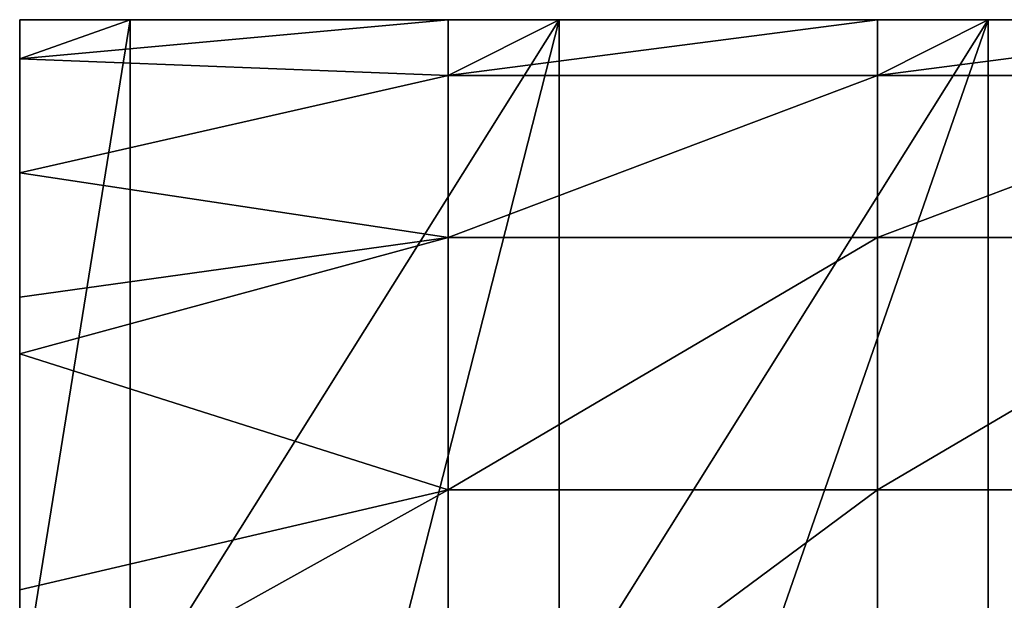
# Model space of a CAD drawing. Extents: x -55 to 55, y -129 to 11.
# Tile 37 of 44: x 25.5 to 34.13, y 3.91 to 9. Entities that reach past the tile are written whole.
import ezdxf

# ---------------------------------------------------------------- set-up
doc = ezdxf.new("R2010")
doc.units = 0
doc.header["$LTSCALE"] = 41.718519
for name, color, linetype in [('107', 7, 'CONTINUOUS'), ('108', 7, 'CONTINUOUS'), ('113', 7, 'CONTINUOUS'), ('114', 7, 'CONTINUOUS'), ('115', 7, 'CONTINUOUS')]:
    doc.layers.add(name, color=color, linetype=linetype)

msp = doc.modelspace()

# ---------------------------------------------------------------- linework, layer by layer
at = {"layer": '107', "linetype": 'CONTINUOUS'}
for points in [[(25.5, 9, -115.5882), (25.5, 9, -112), (26.467, 9, -115.5882), (25.5, 9, -115.5882)], [(26.467, 9, -115.5882), (25.5, 9, -112), (26.467, 9, -112), (26.467, 9, -115.5882)], [(25.5, 9, -119.1765), (25.5, 9, -115.5882), (26.467, 9, -119.1765), (25.5, 9, -119.1765)], [(26.467, 9, -119.1765), (25.5, 9, -115.5882), (26.467, 9, -115.5882), (26.467, 9, -119.1765)], [(25.5, 9, -122.7647), (25.5, 9, -119.1765), (26.467, 9, -122.7647), (25.5, 9, -122.7647)], [(26.467, 9, -122.7647), (25.5, 9, -119.1765), (26.467, 9, -119.1765), (26.467, 9, -122.7647)], [(25.5, 9, -126.3529), (25.5, 9, -122.7647), (26.467, 9, -126.3529), (25.5, 9, -126.3529)], [(26.467, 9, -126.3529), (25.5, 9, -122.7647), (26.467, 9, -122.7647), (26.467, 9, -126.3529)], [(25.5, 9, -129.9412), (25.5, 9, -126.3529), (26.467, 9, -129.9412), (25.5, 9, -129.9412)], [(26.467, 9, -129.9412), (25.5, 9, -126.3529), (26.467, 9, -126.3529), (26.467, 9, -129.9412)], [(25.5, 9, -133.5294), (25.5, 9, -129.9412), (26.467, 9, -133.5294), (25.5, 9, -133.5294)], [(26.467, 9, -133.5294), (25.5, 9, -129.9412), (26.467, 9, -129.9412), (26.467, 9, -133.5294)], [(25.5, 9, -137.1176), (25.5, 9, -133.5294), (26.467, 9, -137.1176), (25.5, 9, -137.1176)], [(26.467, 9, -137.1176), (25.5, 9, -133.5294), (26.467, 9, -133.5294), (26.467, 9, -137.1176)], [(25.5, 9, -140.7059), (25.5, 9, -137.1176), (26.467, 9, -140.7059), (25.5, 9, -140.7059)], [(26.467, 9, -140.7059), (25.5, 9, -137.1176), (26.467, 9, -137.1176), (26.467, 9, -140.7059)], [(25.5, 9, -144.2941), (25.5, 9, -140.7059), (26.467, 9, -144.2941), (25.5, 9, -144.2941)], [(26.467, 9, -144.2941), (25.5, 9, -140.7059), (26.467, 9, -140.7059), (26.467, 9, -144.2941)], [(25.5, 9, -147.8824), (25.5, 9, -144.2941), (26.467, 9, -147.8824), (25.5, 9, -147.8824)], [(26.467, 9, -147.8824), (25.5, 9, -144.2941), (26.467, 9, -144.2941), (26.467, 9, -147.8824)], [(25.5, 9, -151.4706), (25.5, 9, -147.8824), (26.467, 9, -151.4706), (25.5, 9, -151.4706)], [(26.467, 9, -151.4706), (25.5, 9, -147.8824), (26.467, 9, -147.8824), (26.467, 9, -151.4706)], [(25.5, 9, -155.0588), (25.5, 9, -151.4706), (26.467, 9, -155.0588), (25.5, 9, -155.0588)], [(26.467, 9, -155.0588), (25.5, 9, -151.4706), (26.467, 9, -151.4706), (26.467, 9, -155.0588)], [(25.5, 9, -158.6471), (25.5, 9, -155.0588), (26.467, 9, -158.6471), (25.5, 9, -158.6471)], [(26.467, 9, -158.6471), (25.5, 9, -155.0588), (26.467, 9, -155.0588), (26.467, 9, -158.6471)], [(25.5, 9, -162.2353), (25.5, 9, -158.6471), (26.467, 9, -162.2353), (25.5, 9, -162.2353)], [(26.467, 9, -162.2353), (25.5, 9, -158.6471), (26.467, 9, -158.6471), (26.467, 9, -162.2353)], [(25.5, 9, -165.8235), (25.5, 9, -162.2353), (26.467, 9, -165.8235), (25.5, 9, -165.8235)], [(26.467, 9, -165.8235), (25.5, 9, -162.2353), (26.467, 9, -162.2353), (26.467, 9, -165.8235)], [(25.5, 9, -169.4118), (25.5, 9, -165.8235), (26.467, 9, -169.4118), (25.5, 9, -169.4118)], [(26.467, 9, -169.4118), (25.5, 9, -165.8235), (26.467, 9, -165.8235), (26.467, 9, -169.4118)], [(25.5, 9, -173), (25.5, 9, -169.4118), (26.467, 9, -173), (25.5, 9, -173)], [(26.467, 9, -173), (25.5, 9, -169.4118), (26.467, 9, -169.4118), (26.467, 9, -173)], [(26.467, 9, -173), (26.467, 9, -169.4118), (30.2262, 9, -173), (26.467, 9, -173)], [(26.467, 9, -169.4118), (26.467, 9, -165.8235), (30.2262, 9, -169.4118), (26.467, 9, -169.4118)], [(30.2262, 9, -173), (26.467, 9, -169.4118), (30.2262, 9, -169.4118), (30.2262, 9, -173)], [(26.467, 9, -165.8235), (26.467, 9, -162.2353), (30.2262, 9, -165.8235), (26.467, 9, -165.8235)], [(30.2262, 9, -169.4118), (26.467, 9, -165.8235), (30.2262, 9, -165.8235), (30.2262, 9, -169.4118)], [(26.467, 9, -162.2353), (26.467, 9, -158.6471), (30.2262, 9, -162.2353), (26.467, 9, -162.2353)], [(30.2262, 9, -165.8235), (26.467, 9, -162.2353), (30.2262, 9, -162.2353), (30.2262, 9, -165.8235)], [(26.467, 9, -158.6471), (26.467, 9, -155.0588), (30.2262, 9, -158.6471), (26.467, 9, -158.6471)], [(30.2262, 9, -162.2353), (26.467, 9, -158.6471), (30.2262, 9, -158.6471), (30.2262, 9, -162.2353)], [(26.467, 9, -155.0588), (26.467, 9, -151.4706), (30.2262, 9, -155.0588), (26.467, 9, -155.0588)], [(30.2262, 9, -158.6471), (26.467, 9, -155.0588), (30.2262, 9, -155.0588), (30.2262, 9, -158.6471)], [(26.467, 9, -151.4706), (26.467, 9, -147.8824), (30.2262, 9, -151.4706), (26.467, 9, -151.4706)], [(30.2262, 9, -155.0588), (26.467, 9, -151.4706), (30.2262, 9, -151.4706), (30.2262, 9, -155.0588)], [(26.467, 9, -147.8824), (26.467, 9, -144.2941), (30.2262, 9, -147.8824), (26.467, 9, -147.8824)], [(30.2262, 9, -151.4706), (26.467, 9, -147.8824), (30.2262, 9, -147.8824), (30.2262, 9, -151.4706)], [(26.467, 9, -144.2941), (26.467, 9, -140.7059), (30.2262, 9, -144.2941), (26.467, 9, -144.2941)], [(30.2262, 9, -147.8824), (26.467, 9, -144.2941), (30.2262, 9, -144.2941), (30.2262, 9, -147.8824)], [(26.467, 9, -140.7059), (26.467, 9, -137.1176), (30.2262, 9, -140.7059), (26.467, 9, -140.7059)], [(30.2262, 9, -144.2941), (26.467, 9, -140.7059), (30.2262, 9, -140.7059), (30.2262, 9, -144.2941)], [(26.467, 9, -137.1176), (26.467, 9, -133.5294), (30.2262, 9, -137.1176), (26.467, 9, -137.1176)], [(30.2262, 9, -140.7059), (26.467, 9, -137.1176), (30.2262, 9, -137.1176), (30.2262, 9, -140.7059)], [(26.467, 9, -133.5294), (26.467, 9, -129.9412), (30.2262, 9, -133.5294), (26.467, 9, -133.5294)], [(30.2262, 9, -137.1176), (26.467, 9, -133.5294), (30.2262, 9, -133.5294), (30.2262, 9, -137.1176)], [(26.467, 9, -129.9412), (26.467, 9, -126.3529), (30.2262, 9, -129.9412), (26.467, 9, -129.9412)], [(30.2262, 9, -133.5294), (26.467, 9, -129.9412), (30.2262, 9, -129.9412), (30.2262, 9, -133.5294)], [(26.467, 9, -126.3529), (26.467, 9, -122.7647), (30.2262, 9, -126.3529), (26.467, 9, -126.3529)], [(30.2262, 9, -129.9412), (26.467, 9, -126.3529), (30.2262, 9, -126.3529), (30.2262, 9, -129.9412)], [(26.467, 9, -122.7647), (26.467, 9, -119.1765), (30.2262, 9, -122.7647), (26.467, 9, -122.7647)], [(30.2262, 9, -126.3529), (26.467, 9, -122.7647), (30.2262, 9, -122.7647), (30.2262, 9, -126.3529)], [(26.467, 9, -119.1765), (26.467, 9, -115.5882), (30.2262, 9, -119.1765), (26.467, 9, -119.1765)], [(30.2262, 9, -122.7647), (26.467, 9, -119.1765), (30.2262, 9, -119.1765), (30.2262, 9, -122.7647)], [(26.467, 9, -115.5882), (26.467, 9, -112), (30.2262, 9, -115.5882), (26.467, 9, -115.5882)], [(30.2262, 9, -119.1765), (26.467, 9, -115.5882), (30.2262, 9, -115.5882), (30.2262, 9, -119.1765)], [(26.467, 9, -112), (29.2554, 9, -112), (30.2262, 9, -115.5882), (26.467, 9, -112)], [(30.2262, 9, -115.5882), (29.2554, 9, -112), (30.2262, 9, -112), (30.2262, 9, -115.5882)], [(30.2262, 9, -173), (30.2262, 9, -169.4118), (33.9854, 9, -173), (30.2262, 9, -173)], [(30.2262, 9, -169.4118), (30.2262, 9, -165.8235), (33.9854, 9, -169.4118), (30.2262, 9, -169.4118)], [(33.9854, 9, -173), (30.2262, 9, -169.4118), (33.9854, 9, -169.4118), (33.9854, 9, -173)], [(30.2262, 9, -165.8235), (30.2262, 9, -162.2353), (33.9854, 9, -165.8235), (30.2262, 9, -165.8235)], [(33.9854, 9, -169.4118), (30.2262, 9, -165.8235), (33.9854, 9, -165.8235), (33.9854, 9, -169.4118)], [(30.2262, 9, -162.2353), (30.2262, 9, -158.6471), (33.9854, 9, -162.2353), (30.2262, 9, -162.2353)], [(33.9854, 9, -165.8235), (30.2262, 9, -162.2353), (33.9854, 9, -162.2353), (33.9854, 9, -165.8235)], [(30.2262, 9, -158.6471), (30.2262, 9, -155.0588), (33.9854, 9, -158.6471), (30.2262, 9, -158.6471)], [(33.9854, 9, -162.2353), (30.2262, 9, -158.6471), (33.9854, 9, -158.6471), (33.9854, 9, -162.2353)], [(30.2262, 9, -155.0588), (30.2262, 9, -151.4706), (33.9854, 9, -155.0588), (30.2262, 9, -155.0588)], [(33.9854, 9, -158.6471), (30.2262, 9, -155.0588), (33.9854, 9, -155.0588), (33.9854, 9, -158.6471)], [(30.2262, 9, -151.4706), (30.2262, 9, -147.8824), (33.9854, 9, -151.4706), (30.2262, 9, -151.4706)], [(33.9854, 9, -155.0588), (30.2262, 9, -151.4706), (33.9854, 9, -151.4706), (33.9854, 9, -155.0588)], [(30.2262, 9, -147.8824), (30.2262, 9, -144.2941), (33.9854, 9, -147.8824), (30.2262, 9, -147.8824)], [(33.9854, 9, -151.4706), (30.2262, 9, -147.8824), (33.9854, 9, -147.8824), (33.9854, 9, -151.4706)], [(30.2262, 9, -144.2941), (30.2262, 9, -140.7059), (33.9854, 9, -144.2941), (30.2262, 9, -144.2941)], [(33.9854, 9, -147.8824), (30.2262, 9, -144.2941), (33.9854, 9, -144.2941), (33.9854, 9, -147.8824)], [(30.2262, 9, -140.7059), (30.2262, 9, -137.1176), (33.9854, 9, -140.7059), (30.2262, 9, -140.7059)], [(33.9854, 9, -144.2941), (30.2262, 9, -140.7059), (33.9854, 9, -140.7059), (33.9854, 9, -144.2941)], [(30.2262, 9, -137.1176), (30.2262, 9, -133.5294), (33.9854, 9, -137.1176), (30.2262, 9, -137.1176)], [(33.9854, 9, -140.7059), (30.2262, 9, -137.1176), (33.9854, 9, -137.1176), (33.9854, 9, -140.7059)], [(30.2262, 9, -133.5294), (30.2262, 9, -129.9412), (33.9854, 9, -133.5294), (30.2262, 9, -133.5294)], [(33.9854, 9, -137.1176), (30.2262, 9, -133.5294), (33.9854, 9, -133.5294), (33.9854, 9, -137.1176)], [(30.2262, 9, -129.9412), (30.2262, 9, -126.3529), (33.9854, 9, -129.9412), (30.2262, 9, -129.9412)], [(33.9854, 9, -133.5294), (30.2262, 9, -129.9412), (33.9854, 9, -129.9412), (33.9854, 9, -133.5294)], [(30.2262, 9, -126.3529), (30.2262, 9, -122.7647), (33.9854, 9, -126.3529), (30.2262, 9, -126.3529)], [(33.9854, 9, -129.9412), (30.2262, 9, -126.3529), (33.9854, 9, -126.3529), (33.9854, 9, -129.9412)], [(30.2262, 9, -122.7647), (30.2262, 9, -119.1765), (33.9854, 9, -122.7647), (30.2262, 9, -122.7647)], [(33.9854, 9, -126.3529), (30.2262, 9, -122.7647), (33.9854, 9, -122.7647), (33.9854, 9, -126.3529)], [(30.2262, 9, -119.1765), (30.2262, 9, -115.5882), (33.9854, 9, -119.1765), (30.2262, 9, -119.1765)], [(33.9854, 9, -122.7647), (30.2262, 9, -119.1765), (33.9854, 9, -119.1765), (33.9854, 9, -122.7647)], [(30.2262, 9, -115.5882), (30.2262, 9, -112), (33.9854, 9, -115.5882), (30.2262, 9, -115.5882)], [(33.9854, 9, -119.1765), (30.2262, 9, -115.5882), (33.9854, 9, -115.5882), (33.9854, 9, -119.1765)], [(30.2262, 9, -112), (33.0146, 9, -112), (33.9854, 9, -115.5882), (30.2262, 9, -112)], [(33.9854, 9, -115.5882), (33.0146, 9, -112), (33.9854, 9, -112), (33.9854, 9, -115.5882)], [(33.9854, 9, -173), (33.9854, 9, -169.4118), (37.7446, 9, -173), (33.9854, 9, -173)], [(33.9854, 9, -169.4118), (33.9854, 9, -165.8235), (37.7446, 9, -169.4118), (33.9854, 9, -169.4118)], [(37.7446, 9, -173), (33.9854, 9, -169.4118), (37.7446, 9, -169.4118), (37.7446, 9, -173)], [(33.9854, 9, -165.8235), (33.9854, 9, -162.2353), (37.7446, 9, -165.8235), (33.9854, 9, -165.8235)], [(37.7446, 9, -169.4118), (33.9854, 9, -165.8235), (37.7446, 9, -165.8235), (37.7446, 9, -169.4118)], [(33.9854, 9, -162.2353), (33.9854, 9, -158.6471), (37.7446, 9, -162.2353), (33.9854, 9, -162.2353)], [(37.7446, 9, -165.8235), (33.9854, 9, -162.2353), (37.7446, 9, -162.2353), (37.7446, 9, -165.8235)], [(33.9854, 9, -158.6471), (33.9854, 9, -155.0588), (37.7446, 9, -158.6471), (33.9854, 9, -158.6471)], [(37.7446, 9, -162.2353), (33.9854, 9, -158.6471), (37.7446, 9, -158.6471), (37.7446, 9, -162.2353)], [(33.9854, 9, -155.0588), (33.9854, 9, -151.4706), (37.7446, 9, -155.0588), (33.9854, 9, -155.0588)], [(37.7446, 9, -158.6471), (33.9854, 9, -155.0588), (37.7446, 9, -155.0588), (37.7446, 9, -158.6471)], [(33.9854, 9, -151.4706), (33.9854, 9, -147.8824), (37.7446, 9, -151.4706), (33.9854, 9, -151.4706)], [(37.7446, 9, -155.0588), (33.9854, 9, -151.4706), (37.7446, 9, -151.4706), (37.7446, 9, -155.0588)], [(33.9854, 9, -147.8824), (33.9854, 9, -144.2941), (37.7446, 9, -147.8824), (33.9854, 9, -147.8824)], [(37.7446, 9, -151.4706), (33.9854, 9, -147.8824), (37.7446, 9, -147.8824), (37.7446, 9, -151.4706)], [(33.9854, 9, -144.2941), (33.9854, 9, -140.7059), (37.7446, 9, -144.2941), (33.9854, 9, -144.2941)], [(37.7446, 9, -147.8824), (33.9854, 9, -144.2941), (37.7446, 9, -144.2941), (37.7446, 9, -147.8824)], [(33.9854, 9, -140.7059), (33.9854, 9, -137.1176), (37.7446, 9, -140.7059), (33.9854, 9, -140.7059)], [(37.7446, 9, -144.2941), (33.9854, 9, -140.7059), (37.7446, 9, -140.7059), (37.7446, 9, -144.2941)], [(33.9854, 9, -137.1176), (33.9854, 9, -133.5294), (37.7446, 9, -137.1176), (33.9854, 9, -137.1176)], [(37.7446, 9, -140.7059), (33.9854, 9, -137.1176), (37.7446, 9, -137.1176), (37.7446, 9, -140.7059)], [(33.9854, 9, -133.5294), (33.9854, 9, -129.9412), (37.7446, 9, -133.5294), (33.9854, 9, -133.5294)], [(37.7446, 9, -137.1176), (33.9854, 9, -133.5294), (37.7446, 9, -133.5294), (37.7446, 9, -137.1176)], [(33.9854, 9, -129.9412), (33.9854, 9, -126.3529), (37.7446, 9, -129.9412), (33.9854, 9, -129.9412)], [(37.7446, 9, -133.5294), (33.9854, 9, -129.9412), (37.7446, 9, -129.9412), (37.7446, 9, -133.5294)], [(33.9854, 9, -126.3529), (33.9854, 9, -122.7647), (37.7446, 9, -126.3529), (33.9854, 9, -126.3529)], [(37.7446, 9, -129.9412), (33.9854, 9, -126.3529), (37.7446, 9, -126.3529), (37.7446, 9, -129.9412)], [(33.9854, 9, -122.7647), (33.9854, 9, -119.1765), (37.7446, 9, -122.7647), (33.9854, 9, -122.7647)], [(37.7446, 9, -126.3529), (33.9854, 9, -122.7647), (37.7446, 9, -122.7647), (37.7446, 9, -126.3529)], [(33.9854, 9, -119.1765), (33.9854, 9, -115.5882), (37.7446, 9, -119.1765), (33.9854, 9, -119.1765)], [(37.7446, 9, -122.7647), (33.9854, 9, -119.1765), (37.7446, 9, -119.1765), (37.7446, 9, -122.7647)], [(33.9854, 9, -115.5882), (33.9854, 9, -112), (37.7446, 9, -115.5882), (33.9854, 9, -115.5882)], [(37.7446, 9, -119.1765), (33.9854, 9, -115.5882), (37.7446, 9, -115.5882), (37.7446, 9, -119.1765)], [(33.9854, 9, -112), (36.7738, 9, -112), (37.7446, 9, -115.5882), (33.9854, 9, -112)]]:
    msp.add_3dface(points, dxfattribs=at)
at = {"layer": '108', "linetype": 'CONTINUOUS'}
for points in [[(26.467, 9, -112), (25.5, 9, -112), (25.5, 8.6582, -109.4086), (26.467, 9, -112)], [(29.2554, 9, -112), (26.467, 9, -112), (25.5, 8.6582, -109.4086), (29.2554, 9, -112)], [(29.2554, 8.5106, -108.9098), (29.2554, 9, -112), (25.5, 8.6582, -109.4086), (29.2554, 8.5106, -108.9098)], [(30.2262, 9, -112), (29.2554, 9, -112), (29.2554, 8.5106, -108.9098), (30.2262, 9, -112)], [(33.0146, 9, -112), (30.2262, 9, -112), (29.2554, 8.5106, -108.9098), (33.0146, 9, -112)], [(33.0146, 8.5106, -108.9098), (33.0146, 9, -112), (29.2554, 8.5106, -108.9098), (33.0146, 8.5106, -108.9098)], [(33.9854, 9, -112), (33.0146, 9, -112), (33.0146, 8.5106, -108.9098), (33.9854, 9, -112)], [(36.7738, 9, -112), (33.9854, 9, -112), (33.0146, 8.5106, -108.9098), (36.7738, 9, -112)], [(36.7738, 8.5106, -108.9098), (36.7738, 9, -112), (33.0146, 8.5106, -108.9098), (36.7738, 8.5106, -108.9098)], [(25.5, 7.6589, -106.9976), (29.2554, 8.5106, -108.9098), (25.5, 8.6582, -109.4086), (25.5, 7.6589, -106.9976)], [(29.2554, 7.0902, -106.1221), (29.2554, 8.5106, -108.9098), (25.5, 7.6589, -106.9976), (29.2554, 7.0902, -106.1221)], [(33.0146, 7.0902, -106.1221), (33.0146, 8.5106, -108.9098), (29.2554, 7.0902, -106.1221), (33.0146, 7.0902, -106.1221)], [(29.2554, 7.0902, -106.1221), (33.0146, 8.5106, -108.9098), (29.2554, 8.5106, -108.9098), (29.2554, 7.0902, -106.1221)], [(36.7738, 7.0902, -106.1221), (36.7738, 8.5106, -108.9098), (33.0146, 7.0902, -106.1221), (36.7738, 7.0902, -106.1221)], [(33.0146, 7.0902, -106.1221), (36.7738, 8.5106, -108.9098), (33.0146, 8.5106, -108.9098), (33.0146, 7.0902, -106.1221)], [(25.5, 6.5687, -105.4644), (29.2554, 7.0902, -106.1221), (25.5, 7.6589, -106.9976), (25.5, 6.5687, -105.4644)], [(29.2554, 4.8779, -103.9098), (29.2554, 7.0902, -106.1221), (25.5, 6.071, -104.9291), (29.2554, 4.8779, -103.9098)], [(25.5, 6.071, -104.9291), (29.2554, 7.0902, -106.1221), (25.5, 6.5687, -105.4644), (25.5, 6.071, -104.9291)], [(33.0146, 4.8779, -103.9098), (33.0146, 7.0902, -106.1221), (29.2554, 4.8779, -103.9098), (33.0146, 4.8779, -103.9098)], [(29.2554, 4.8779, -103.9098), (33.0146, 7.0902, -106.1221), (29.2554, 7.0902, -106.1221), (29.2554, 4.8779, -103.9098)], [(36.7738, 4.8779, -103.9098), (36.7738, 7.0902, -106.1221), (33.0146, 4.8779, -103.9098), (36.7738, 4.8779, -103.9098)], [(33.0146, 4.8779, -103.9098), (36.7738, 7.0902, -106.1221), (33.0146, 7.0902, -106.1221), (33.0146, 4.8779, -103.9098)], [(25.5, 4.0025, -103.3412), (29.2554, 4.8779, -103.9098), (25.5, 6.071, -104.9291), (25.5, 4.0025, -103.3412)], [(29.2554, 2.0902, -102.4894), (29.2554, 4.8779, -103.9098), (25.5, 2.7876, -102.7452), (29.2554, 2.0902, -102.4894)], [(25.5, 2.7876, -102.7452), (29.2554, 4.8779, -103.9098), (25.5, 4.0025, -103.3412), (25.5, 2.7876, -102.7452)], [(33.0146, 2.0902, -102.4894), (33.0146, 4.8779, -103.9098), (29.2554, 2.0902, -102.4894), (33.0146, 2.0902, -102.4894)], [(29.2554, 2.0902, -102.4894), (33.0146, 4.8779, -103.9098), (29.2554, 4.8779, -103.9098), (29.2554, 2.0902, -102.4894)], [(36.7738, 2.0902, -102.4894), (36.7738, 4.8779, -103.9098), (33.0146, 2.0902, -102.4894), (36.7738, 2.0902, -102.4894)], [(33.0146, 2.0902, -102.4894), (36.7738, 4.8779, -103.9098), (33.0146, 4.8779, -103.9098), (33.0146, 2.0902, -102.4894)]]:
    msp.add_3dface(points, dxfattribs=at)
at = {"layer": '113', "linetype": 'CONTINUOUS'}
for points in [[(25.5, 9, -173), (26.467, 9, -173), (25.5, 3, -173), (25.5, 9, -173)], [(25.5, 3, -173), (26.467, 9, -173), (26.467, 3, -173), (25.5, 3, -173)], [(26.467, 9, -173), (30.2262, 9, -173), (26.467, 3, -173), (26.467, 9, -173)], [(26.467, 3, -173), (30.2262, 9, -173), (28.7, 3, -173), (26.467, 3, -173)], [(28.7, 3, -173), (30.2262, 9, -173), (30.2262, 3, -173), (28.7, 3, -173)], [(30.2262, 9, -173), (33.9854, 9, -173), (30.2262, 3, -173), (30.2262, 9, -173)], [(30.2262, 3, -173), (33.9854, 9, -173), (31.9, 3, -173), (30.2262, 3, -173)], [(31.9, 3, -173), (33.9854, 9, -173), (33.9854, 3, -173), (31.9, 3, -173)], [(33.9854, 9, -173), (37.7446, 9, -173), (33.9854, 3, -173), (33.9854, 9, -173)], [(33.9854, 3, -173), (37.7446, 9, -173), (35.1, 3, -173), (33.9854, 3, -173)]]:
    msp.add_3dface(points, dxfattribs=at)
at = {"layer": '114', "linetype": 'CONTINUOUS'}
for points in [[(25.5, 9, -112), (25.5, 9, -115.5882), (25.5, 6.5146, -112), (25.5, 9, -112)], [(25.5, 9, -115.5882), (25.5, 9, -119.1765), (25.5, 3, -115.5882), (25.5, 9, -115.5882)], [(25.5, 3, -112), (25.5, 9, -115.5882), (25.5, 3, -115.5882), (25.5, 3, -112)], [(25.5, 9, -115.5882), (25.5, 3, -112), (25.5, 6.5146, -112), (25.5, 9, -115.5882)], [(25.5, 9, -119.1765), (25.5, 9, -122.7647), (25.5, 3, -119.1765), (25.5, 9, -119.1765)], [(25.5, 3, -115.5882), (25.5, 9, -119.1765), (25.5, 3, -119.1765), (25.5, 3, -115.5882)], [(25.5, 9, -122.7647), (25.5, 9, -126.3529), (25.5, 3, -122.7647), (25.5, 9, -122.7647)], [(25.5, 3, -119.1765), (25.5, 9, -122.7647), (25.5, 3, -122.7647), (25.5, 3, -119.1765)], [(25.5, 9, -126.3529), (25.5, 9, -129.9412), (25.5, 3, -126.3529), (25.5, 9, -126.3529)], [(25.5, 3, -122.7647), (25.5, 9, -126.3529), (25.5, 3, -126.3529), (25.5, 3, -122.7647)], [(25.5, 9, -129.9412), (25.5, 9, -133.5294), (25.5, 3, -129.9412), (25.5, 9, -129.9412)], [(25.5, 3, -126.3529), (25.5, 9, -129.9412), (25.5, 3, -129.9412), (25.5, 3, -126.3529)], [(25.5, 9, -133.5294), (25.5, 9, -137.1176), (25.5, 3, -133.5294), (25.5, 9, -133.5294)], [(25.5, 3, -129.9412), (25.5, 9, -133.5294), (25.5, 3, -133.5294), (25.5, 3, -129.9412)], [(25.5, 9, -137.1176), (25.5, 9, -140.7059), (25.5, 3, -137.1176), (25.5, 9, -137.1176)], [(25.5, 3, -133.5294), (25.5, 9, -137.1176), (25.5, 3, -137.1176), (25.5, 3, -133.5294)], [(25.5, 9, -140.7059), (25.5, 9, -144.2941), (25.5, 3, -140.7059), (25.5, 9, -140.7059)], [(25.5, 3, -137.1176), (25.5, 9, -140.7059), (25.5, 3, -140.7059), (25.5, 3, -137.1176)], [(25.5, 9, -144.2941), (25.5, 9, -147.8824), (25.5, 3, -144.2941), (25.5, 9, -144.2941)], [(25.5, 3, -140.7059), (25.5, 9, -144.2941), (25.5, 3, -144.2941), (25.5, 3, -140.7059)], [(25.5, 9, -147.8824), (25.5, 9, -151.4706), (25.5, 3, -147.8824), (25.5, 9, -147.8824)], [(25.5, 3, -144.2941), (25.5, 9, -147.8824), (25.5, 3, -147.8824), (25.5, 3, -144.2941)], [(25.5, 9, -151.4706), (25.5, 9, -155.0588), (25.5, 3, -151.4706), (25.5, 9, -151.4706)], [(25.5, 3, -147.8824), (25.5, 9, -151.4706), (25.5, 3, -151.4706), (25.5, 3, -147.8824)], [(25.5, 9, -155.0588), (25.5, 9, -158.6471), (25.5, 3, -155.0588), (25.5, 9, -155.0588)], [(25.5, 3, -151.4706), (25.5, 9, -155.0588), (25.5, 3, -155.0588), (25.5, 3, -151.4706)], [(25.5, 9, -158.6471), (25.5, 9, -162.2353), (25.5, 3, -158.6471), (25.5, 9, -158.6471)], [(25.5, 3, -155.0588), (25.5, 9, -158.6471), (25.5, 3, -158.6471), (25.5, 3, -155.0588)], [(25.5, 9, -162.2353), (25.5, 9, -165.8235), (25.5, 3, -162.2353), (25.5, 9, -162.2353)], [(25.5, 3, -158.6471), (25.5, 9, -162.2353), (25.5, 3, -162.2353), (25.5, 3, -158.6471)], [(25.5, 9, -165.8235), (25.5, 9, -169.4118), (25.5, 3, -165.8235), (25.5, 9, -165.8235)], [(25.5, 3, -162.2353), (25.5, 9, -165.8235), (25.5, 3, -165.8235), (25.5, 3, -162.2353)], [(25.5, 9, -169.4118), (25.5, 9, -173), (25.5, 3, -169.4118), (25.5, 9, -169.4118)], [(25.5, 3, -165.8235), (25.5, 9, -169.4118), (25.5, 3, -169.4118), (25.5, 3, -165.8235)], [(25.5, 9, -173), (25.5, 3, -173), (25.5, 3, -169.4118), (25.5, 9, -173)]]:
    msp.add_3dface(points, dxfattribs=at)
at = {"layer": '115', "linetype": 'CONTINUOUS'}
for points in [[(25.5, 8.6582, -109.4086), (25.5, 9, -112), (25.5, 6.5146, -108.7535), (25.5, 8.6582, -109.4086)], [(25.5, 9, -112), (25.5, 6.5146, -112), (25.5, 6.5146, -108.7535), (25.5, 9, -112)], [(25.5, 7.6589, -106.9976), (25.5, 8.6582, -109.4086), (25.5, 6.5146, -108.7535), (25.5, 7.6589, -106.9976)], [(25.5, 6.5687, -105.4644), (25.5, 7.6589, -106.9976), (25.5, 6.5146, -108.7535), (25.5, 6.5687, -105.4644)], [(25.5, 2.7876, -102.7452), (25.5, 6.071, -104.9291), (25.5, 6.5687, -105.4644), (25.5, 2.7876, -102.7452)], [(25.5, 2.7876, -102.7452), (25.5, 6.5687, -105.4644), (25.5, 2.7554, -105.5792), (25.5, 2.7876, -102.7452)], [(25.5, 6.5687, -105.4644), (25.5, 6.5146, -108.7535), (25.5, 2.7554, -105.5792), (25.5, 6.5687, -105.4644)], [(25.5, 6.5146, -112), (25.5, 3, -112), (25.5, 2.8861, -111.0522), (25.5, 6.5146, -112)], [(25.5, 6.5146, -108.7535), (25.5, 6.5146, -112), (25.5, 2.8861, -111.0522), (25.5, 6.5146, -108.7535)], [(25.5, 2.7554, -105.5792), (25.5, 6.5146, -108.7535), (25.5, 2.7554, -108.3341), (25.5, 2.7554, -105.5792)], [(25.5, 2.7554, -108.3341), (25.5, 6.5146, -108.7535), (25.5, 2.8861, -111.0522), (25.5, 2.7554, -108.3341)], [(25.5, 2.7876, -102.7452), (25.5, 4.0025, -103.3412), (25.5, 6.071, -104.9291), (25.5, 2.7876, -102.7452)]]:
    msp.add_3dface(points, dxfattribs=at)

doc.saveas('drawing.dxf')
